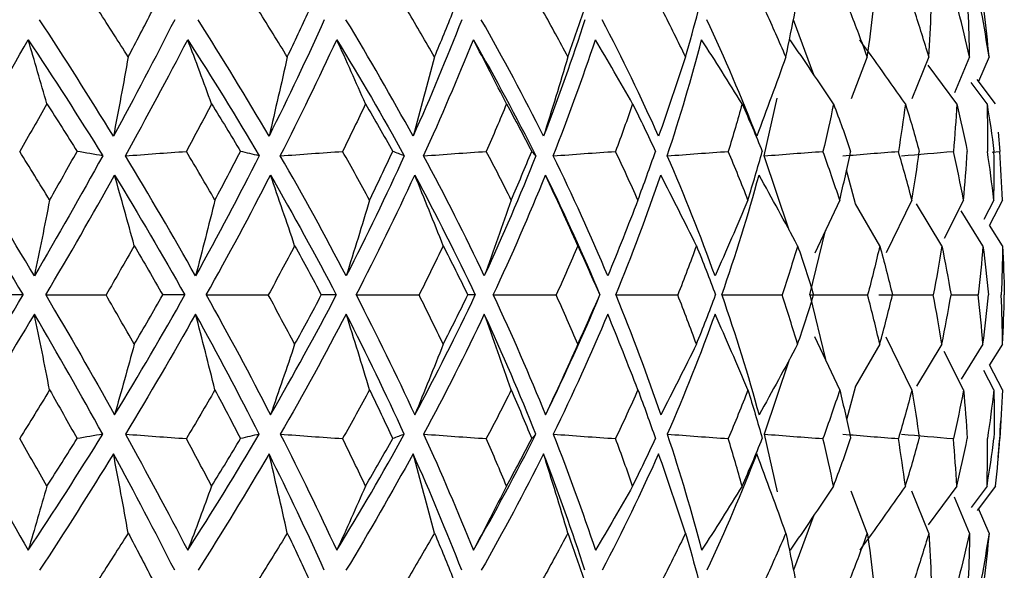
# Paper-space layout '_Back' of a CAD drawing. Header units: millimetres. Extents: x -96 to 25, y -3 to 362.
# Tile 10 of 13: x 8 to 22, y 139 to 147. Entities that reach past the tile are written whole.
import ezdxf

# ---------------------------------------------------------------- set-up
doc = ezdxf.new("R2010")
doc.units = ezdxf.units.MM

psp = doc.layouts.new('_Back')

# ---------------------------------------------------------------- linework, layer by layer
at = {"color": 7, "linetype": 'Continuous', "lineweight": 25}
for p, q in [((19.742, 146.378), (19.449, 147.176)), ((20.513, 146.639), (20.278, 146.035)), ((21.402, 146.639), (21.157, 146.034)), ((21.806, 145.96), (21.392, 146.521)), ((21.991, 146.639), (21.774, 146.119)), ((22.271, 146.639), (22.121, 146.285)), ((22.242, 145.96), (22.011, 146.268)), ((22.367, 145.96), (22.101, 146.312)), ((19.023, 145.21), (19.209, 146.041)), ((22.401, 145.553), (22.425, 145.274)), ((22.318, 145.263), (22.425, 145.274)), ((19.384, 144.135), (19.023, 145.21)), ((20.342, 144.517), (20.212, 145.005)), ((20.114, 144.571), (19.756, 143.802)), ((20.693, 143.911), (20.342, 144.517)), ((21.157, 144.571), (20.784, 143.811)), ((21.59, 143.911), (21.222, 144.519)), ((21.903, 144.571), (21.622, 144.017)), ((22.341, 144.571), (22.196, 144.29)), ((22.466, 144.571), (22.278, 144.21)), ((22.184, 143.911), (21.871, 144.415)), ((19.684, 143.2), (19.909, 144.132)), ((22.467, 143.911), (22.278, 144.21)), ((19.684, 143.2), (19.909, 142.268)), ((21.722, 143.2), (22.113, 143.2)), ((20.114, 141.829), (19.756, 142.598)), ((21.157, 141.829), (20.784, 142.589)), ((20.693, 142.489), (20.342, 141.883)), ((21.59, 142.489), (21.222, 141.881)), ((21.903, 141.829), (21.622, 142.383)), ((22.184, 142.489), (21.871, 141.985)), ((22.467, 142.489), (22.278, 142.19)), ((19.384, 142.265), (19.023, 141.19)), ((22.341, 141.829), (22.196, 142.11)), ((22.466, 141.829), (22.278, 142.19)), ((20.342, 141.883), (20.212, 141.395)), ((19.023, 141.19), (19.209, 140.359)), ((21.806, 140.44), (21.392, 139.879)), ((22.242, 140.44), (22.011, 140.132)), ((22.367, 140.44), (22.101, 140.088)), ((20.513, 139.761), (20.278, 140.365)), ((21.402, 139.761), (21.157, 140.366)), ((21.991, 139.761), (21.774, 140.281)), ((22.271, 139.761), (22.121, 140.115)), ((19.742, 140.022), (19.449, 139.224))]:
    psp.add_line(p, q, dxfattribs=at)
psp.add_arc((-6.5, 143.2), 29, 355.3616, 356.4041, dxfattribs=at)
for points in [[(9.836, 146.639), (9.696, 146.86), (9.555, 147.081), (9.411, 147.301)], [(9.836, 146.639), (9.953, 146.86), (10.068, 147.081), (10.181, 147.301)], [(12.134, 146.639), (11.999, 146.86), (11.863, 147.081), (11.724, 147.301)], [(12.134, 146.639), (12.239, 146.86), (12.343, 147.081), (12.444, 147.301)], [(14.261, 146.639), (14.134, 146.86), (14.005, 147.081), (13.873, 147.301)], [(14.261, 146.639), (14.354, 146.86), (14.444, 147.081), (14.532, 147.301)], [(16.188, 146.639), (16.07, 146.86), (15.95, 147.081), (15.827, 147.301)], [(16.188, 146.639), (16.267, 146.86), (16.343, 147.081), (16.416, 147.301)], [(17.887, 146.639), (17.781, 146.86), (17.671, 147.081), (17.558, 147.301)], [(17.887, 146.639), (17.952, 146.86), (18.013, 147.081), (18.07, 147.301)], [(19.336, 146.639), (19.242, 146.86), (19.144, 147.081), (19.043, 147.301)], [(19.336, 146.639), (19.384, 146.86), (19.429, 147.081), (19.47, 147.301)], [(20.513, 146.639), (20.433, 146.86), (20.349, 147.081), (20.261, 147.301)], [(20.513, 146.639), (20.545, 146.86), (20.573, 147.081), (20.597, 147.301)], [(21.402, 146.639), (21.337, 146.86), (21.267, 147.081), (21.195, 147.301)], [(21.402, 146.639), (21.417, 146.86), (21.428, 147.081), (21.435, 147.301)], [(21.991, 146.639), (21.941, 146.86), (21.888, 147.081), (21.83, 147.301)], [(21.991, 146.639), (21.988, 146.86), (21.982, 147.081), (21.972, 147.301)], [(22.271, 146.639), (22.238, 146.86), (22.201, 147.081), (22.16, 147.301)], [(22.271, 146.639), (22.251, 146.86), (22.228, 147.081), (22.2, 147.301)], [(9.622, 145.492), (9.277, 146.056), (8.921, 146.617), (8.555, 147.176)], [(10.507, 147.176), (10.224, 146.617), (9.929, 146.056), (9.622, 145.492)], [(11.87, 145.492), (11.541, 146.056), (11.199, 146.617), (10.844, 147.176)], [(12.669, 147.176), (12.417, 146.617), (12.151, 146.056), (11.87, 145.492)], [(13.951, 145.492), (13.643, 146.056), (13.32, 146.617), (12.982, 147.176)], [(14.654, 147.176), (14.436, 146.617), (14.202, 146.056), (13.951, 145.492)], [(15.836, 145.492), (15.554, 146.056), (15.254, 146.617), (14.937, 147.176)], [(16.432, 147.176), (16.252, 146.617), (16.054, 146.056), (15.836, 145.492)], [(17.498, 145.492), (17.246, 146.056), (16.974, 146.617), (16.682, 147.176)], [(18.915, 145.492), (18.696, 146.056), (18.456, 146.617), (18.194, 147.176)], [(7.418, 145.21), (7.751, 145.772), (8.075, 146.331), (8.391, 146.887)], [(8.391, 146.887), (8.761, 146.331), (9.12, 145.772), (9.468, 145.21)], [(8.662, 145.96), (8.573, 146.272), (8.482, 146.58), (8.391, 146.887)], [(9.795, 145.21), (10.105, 145.772), (10.406, 146.331), (10.695, 146.887)], [(10.695, 146.887), (11.053, 146.331), (11.398, 145.772), (11.728, 145.21)], [(11.04, 145.96), (10.927, 146.272), (10.811, 146.58), (10.695, 146.887)], [(12.033, 145.21), (12.319, 145.772), (12.59, 146.331), (12.848, 146.887)], [(12.848, 146.887), (13.19, 146.331), (13.515, 145.772), (13.823, 145.21)], [(13.264, 145.96), (13.127, 146.272), (12.989, 146.58), (12.848, 146.887)], [(14.103, 145.21), (14.359, 145.772), (14.598, 146.331), (14.822, 146.887)], [(14.822, 146.887), (15.141, 146.331), (15.442, 145.772), (15.725, 145.21)], [(15.301, 145.96), (15.143, 146.272), (14.984, 146.58), (14.822, 146.887)], [(15.975, 145.21), (16.197, 145.772), (16.401, 146.331), (16.587, 146.887)], [(17.123, 145.96), (16.947, 146.272), (16.768, 146.58), (16.587, 146.887)], [(17.623, 145.21), (17.809, 145.772), (17.974, 146.331), (18.12, 146.887)], [(18.705, 145.96), (18.513, 146.272), (18.317, 146.58), (18.12, 146.887)], [(20.025, 145.96), (19.818, 146.272), (19.609, 146.58), (19.398, 146.887)], [(21.063, 145.96), (20.846, 146.272), (20.626, 146.58), (20.404, 146.887)], [(9.836, 146.639), (9.767, 146.255), (9.696, 145.873), (9.622, 145.492)], [(12.134, 146.639), (12.048, 146.255), (11.96, 145.873), (11.87, 145.492)], [(14.261, 146.639), (14.16, 146.255), (14.057, 145.873), (13.951, 145.492)], [(16.188, 146.639), (16.073, 146.255), (15.956, 145.873), (15.836, 145.492)], [(17.887, 146.639), (17.761, 146.255), (17.631, 145.873), (17.498, 145.492)], [(19.336, 146.639), (19.199, 146.255), (19.059, 145.873), (18.915, 145.492)], [(8.662, 145.96), (8.532, 145.732), (8.401, 145.503), (8.268, 145.274)], [(8.662, 145.96), (8.809, 145.732), (8.954, 145.503), (9.097, 145.274)], [(11.04, 145.96), (10.921, 145.732), (10.799, 145.503), (10.676, 145.274)], [(11.04, 145.96), (11.182, 145.732), (11.321, 145.503), (11.457, 145.274)], [(13.264, 145.96), (13.156, 145.732), (13.046, 145.503), (12.933, 145.274)], [(13.264, 145.96), (13.397, 145.732), (13.528, 145.503), (13.657, 145.274)], [(15.301, 145.96), (15.206, 145.732), (15.109, 145.503), (15.009, 145.274)], [(15.301, 145.96), (15.425, 145.732), (15.547, 145.503), (15.665, 145.274)], [(17.123, 145.96), (17.044, 145.732), (16.961, 145.503), (16.875, 145.274)], [(17.123, 145.96), (17.236, 145.732), (17.346, 145.503), (17.453, 145.274)], [(18.705, 145.96), (18.641, 145.732), (18.574, 145.503), (18.503, 145.274)], [(18.705, 145.96), (18.806, 145.732), (18.903, 145.503), (18.996, 145.274)], [(20.025, 145.96), (19.977, 145.732), (19.927, 145.503), (19.872, 145.274)], [(20.025, 145.96), (20.111, 145.732), (20.194, 145.503), (20.272, 145.274)], [(21.063, 145.96), (21.033, 145.732), (20.999, 145.503), (20.962, 145.274)], [(21.063, 145.96), (21.134, 145.732), (21.201, 145.503), (21.264, 145.274)], [(21.806, 145.96), (21.794, 145.732), (21.777, 145.503), (21.757, 145.274)], [(21.806, 145.96), (21.86, 145.732), (21.911, 145.503), (21.957, 145.274)], [(22.242, 145.96), (22.248, 145.732), (22.25, 145.503), (22.247, 145.274)], [(22.242, 145.96), (22.28, 145.732), (22.313, 145.503), (22.343, 145.274)], [(8.7, 144.571), (8.558, 144.806), (8.413, 145.04), (8.268, 145.274)], [(8.7, 144.571), (8.835, 144.806), (8.967, 145.04), (9.097, 145.274)], [(9.468, 145.21), (9.345, 145.231), (9.221, 145.253), (9.097, 145.274)], [(9.795, 145.21), (10.088, 145.231), (10.382, 145.253), (10.676, 145.274)], [(11.089, 144.571), (10.953, 144.806), (10.815, 145.04), (10.676, 145.274)], [(11.089, 144.571), (11.214, 144.806), (11.337, 145.04), (11.457, 145.274)], [(11.728, 145.21), (11.638, 145.231), (11.548, 145.253), (11.457, 145.274)], [(12.033, 145.21), (12.333, 145.231), (12.633, 145.253), (12.933, 145.274)], [(13.323, 144.571), (13.195, 144.806), (13.065, 145.04), (12.933, 145.274)], [(13.323, 144.571), (13.437, 144.806), (13.548, 145.04), (13.657, 145.274)], [(13.823, 145.21), (13.769, 145.231), (13.713, 145.253), (13.657, 145.274)], [(14.103, 145.21), (14.405, 145.231), (14.707, 145.253), (15.009, 145.274)], [(15.369, 144.571), (15.252, 144.806), (15.132, 145.04), (15.009, 145.274)], [(15.369, 144.571), (15.471, 144.806), (15.569, 145.04), (15.665, 145.274)], [(15.725, 145.21), (15.706, 145.231), (15.686, 145.253), (15.665, 145.274)], [(15.975, 145.21), (16.275, 145.231), (16.575, 145.253), (16.875, 145.274)], [(17.199, 144.571), (17.094, 144.806), (16.986, 145.04), (16.875, 145.274)], [(17.199, 144.571), (17.287, 144.806), (17.372, 145.04), (17.453, 145.274)], [(17.623, 145.21), (17.916, 145.231), (18.21, 145.253), (18.503, 145.274)], [(18.788, 144.571), (18.697, 144.806), (18.602, 145.04), (18.503, 145.274)], [(18.788, 144.571), (18.861, 144.806), (18.931, 145.04), (18.996, 145.274)], [(19.023, 145.21), (19.306, 145.231), (19.589, 145.253), (19.872, 145.274)], [(20.114, 144.571), (20.037, 144.806), (19.956, 145.04), (19.872, 145.274)], [(20.114, 144.571), (20.171, 144.806), (20.224, 145.04), (20.272, 145.274)], [(20.157, 145.21), (20.425, 145.231), (20.694, 145.253), (20.962, 145.274)], [(21.157, 144.571), (21.096, 144.806), (21.031, 145.04), (20.962, 145.274)], [(21.007, 145.21), (21.257, 145.231), (21.507, 145.253), (21.757, 145.274)], [(21.157, 144.571), (21.197, 144.806), (21.233, 145.04), (21.264, 145.274)], [(21.903, 144.571), (21.858, 144.806), (21.81, 145.04), (21.757, 145.274)], [(21.903, 144.571), (21.925, 144.806), (21.943, 145.04), (21.957, 145.274)], [(22.341, 144.571), (22.314, 144.806), (22.283, 145.04), (22.247, 145.274)], [(22.341, 144.571), (22.346, 144.806), (22.346, 145.04), (22.343, 145.274)], [(22.466, 144.571), (22.457, 144.806), (22.443, 145.04), (22.425, 145.274)], [(8.48, 143.476), (8.135, 144.055), (7.781, 144.633), (7.418, 145.21)], [(9.468, 145.21), (9.15, 144.633), (8.821, 144.055), (8.48, 143.476)], [(10.809, 143.476), (10.482, 144.055), (10.144, 144.633), (9.795, 145.21)], [(11.728, 145.21), (11.436, 144.633), (11.129, 144.055), (10.809, 143.476)], [(12.985, 143.476), (12.683, 144.055), (12.365, 144.633), (12.033, 145.21)], [(13.823, 145.21), (13.561, 144.633), (13.281, 144.055), (12.985, 143.476)], [(14.98, 143.476), (14.705, 144.055), (14.413, 144.633), (14.103, 145.21)], [(15.725, 145.21), (15.496, 144.633), (15.247, 144.055), (14.98, 143.476)], [(16.764, 143.476), (16.52, 144.055), (16.257, 144.633), (15.975, 145.21)], [(18.313, 143.476), (18.104, 144.055), (17.874, 144.633), (17.623, 145.21)], [(7.253, 144.931), (7.618, 144.355), (7.972, 143.778), (8.316, 143.2)], [(8.644, 143.2), (8.986, 143.778), (9.318, 144.355), (9.639, 144.931)], [(9.639, 144.931), (9.991, 144.355), (10.329, 143.778), (10.654, 143.2)], [(9.923, 143.911), (9.83, 144.254), (9.735, 144.594), (9.639, 144.931)], [(10.963, 143.2), (11.286, 143.778), (11.595, 144.355), (11.891, 144.931)], [(11.891, 144.931), (12.224, 144.355), (12.541, 143.778), (12.842, 143.2)], [(12.24, 143.911), (12.126, 144.254), (12.009, 144.594), (11.891, 144.931)], [(13.129, 143.2), (13.427, 143.778), (13.709, 144.355), (13.975, 144.931)], [(13.975, 144.931), (14.285, 144.355), (14.577, 143.778), (14.85, 143.2)], [(14.386, 143.911), (14.251, 144.254), (14.114, 144.594), (13.975, 144.931)], [(15.11, 143.2), (15.379, 143.778), (15.63, 144.355), (15.864, 144.931)], [(15.864, 144.931), (16.146, 144.355), (16.408, 143.778), (16.65, 143.2)], [(16.33, 143.911), (16.177, 144.254), (16.022, 144.594), (15.864, 144.931)], [(16.879, 143.2), (17.116, 143.778), (17.333, 144.355), (17.529, 144.931)], [(18.044, 143.911), (17.875, 144.254), (17.704, 144.594), (17.529, 144.931)], [(18.411, 143.2), (18.612, 143.778), (18.792, 144.355), (18.949, 144.931)], [(19.506, 143.911), (19.323, 144.254), (19.137, 144.594), (18.949, 144.931)], [(8.7, 144.571), (8.629, 144.204), (8.555, 143.839), (8.48, 143.476)], [(11.089, 144.571), (10.998, 144.204), (10.904, 143.839), (10.809, 143.476)], [(13.323, 144.571), (13.212, 144.204), (13.1, 143.839), (12.985, 143.476)], [(15.369, 144.571), (15.242, 144.204), (15.112, 143.839), (14.98, 143.476)], [(17.199, 144.571), (17.057, 144.204), (16.912, 143.839), (16.764, 143.476)], [(18.788, 144.571), (18.633, 144.204), (18.475, 143.839), (18.313, 143.476)], [(9.923, 143.911), (9.789, 143.675), (9.653, 143.438), (9.515, 143.2)], [(9.923, 143.911), (10.062, 143.675), (10.199, 143.438), (10.334, 143.2)], [(12.24, 143.911), (12.116, 143.675), (11.989, 143.438), (11.86, 143.2)], [(12.24, 143.911), (12.371, 143.675), (12.499, 143.438), (12.625, 143.2)], [(14.386, 143.911), (14.273, 143.675), (14.157, 143.438), (14.038, 143.2)], [(14.386, 143.911), (14.507, 143.675), (14.625, 143.438), (14.74, 143.2)], [(16.33, 143.911), (16.23, 143.675), (16.126, 143.438), (16.019, 143.2)], [(16.33, 143.911), (16.439, 143.675), (16.544, 143.438), (16.647, 143.2)], [(18.044, 143.911), (17.958, 143.675), (17.869, 143.438), (17.775, 143.2)], [(18.044, 143.911), (18.14, 143.675), (18.232, 143.438), (18.32, 143.2)], [(19.506, 143.911), (19.435, 143.675), (19.36, 143.438), (19.282, 143.2)], [(19.506, 143.911), (19.586, 143.675), (19.663, 143.438), (19.737, 143.2)], [(20.693, 143.911), (20.639, 143.675), (20.581, 143.438), (20.518, 143.2)], [(20.693, 143.911), (20.758, 143.675), (20.819, 143.438), (20.876, 143.2)], [(21.59, 143.911), (21.553, 143.675), (21.512, 143.438), (21.466, 143.2)], [(21.59, 143.911), (21.638, 143.675), (21.682, 143.438), (21.722, 143.2)], [(22.184, 143.911), (22.165, 143.675), (22.141, 143.438), (22.113, 143.2)], [(22.184, 143.911), (22.215, 143.675), (22.241, 143.438), (22.263, 143.2)], [(22.467, 143.911), (22.465, 143.675), (22.459, 143.438), (22.449, 143.2)], [(22.467, 143.911), (22.479, 143.675), (22.488, 143.438), (22.492, 143.2)], [(7.253, 141.469), (7.618, 142.045), (7.972, 142.622), (8.316, 143.2)], [(8.316, 143.2), (8.177, 143.2), (8.038, 143.2), (7.898, 143.2)], [(8.644, 143.2), (8.986, 142.622), (9.318, 142.045), (9.639, 141.469)], [(8.644, 143.2), (8.934, 143.2), (9.224, 143.2), (9.515, 143.2)], [(9.923, 142.489), (9.789, 142.725), (9.653, 142.962), (9.515, 143.2)], [(9.639, 141.469), (9.991, 142.045), (10.329, 142.622), (10.654, 143.2)], [(9.923, 142.489), (10.062, 142.725), (10.199, 142.962), (10.334, 143.2)], [(10.654, 143.2), (10.548, 143.2), (10.441, 143.2), (10.334, 143.2)], [(10.963, 143.2), (11.286, 142.622), (11.595, 142.045), (11.891, 141.469)], [(10.963, 143.2), (11.262, 143.2), (11.561, 143.2), (11.86, 143.2)], [(12.24, 142.489), (12.116, 142.725), (11.989, 142.962), (11.86, 143.2)], [(11.891, 141.469), (12.224, 142.045), (12.541, 142.622), (12.842, 143.2)], [(12.24, 142.489), (12.371, 142.725), (12.499, 142.962), (12.625, 143.2)], [(12.842, 143.2), (12.771, 143.2), (12.698, 143.2), (12.625, 143.2)], [(13.129, 143.2), (13.427, 142.622), (13.709, 142.045), (13.975, 141.469)], [(13.129, 143.2), (13.432, 143.2), (13.735, 143.2), (14.038, 143.2)], [(13.975, 141.469), (14.285, 142.045), (14.577, 142.622), (14.85, 143.2)], [(14.386, 142.489), (14.273, 142.725), (14.157, 142.962), (14.038, 143.2)], [(14.386, 142.489), (14.507, 142.725), (14.625, 142.962), (14.74, 143.2)], [(14.85, 143.2), (14.814, 143.2), (14.777, 143.2), (14.74, 143.2)], [(15.11, 143.2), (15.379, 142.622), (15.63, 142.045), (15.864, 141.469)], [(15.11, 143.2), (15.413, 143.2), (15.716, 143.2), (16.019, 143.2)], [(15.864, 141.469), (16.146, 142.045), (16.408, 142.622), (16.65, 143.2)], [(16.33, 142.489), (16.23, 142.725), (16.126, 142.962), (16.019, 143.2)], [(16.33, 142.489), (16.439, 142.725), (16.544, 142.962), (16.647, 143.2)], [(16.65, 143.2), (16.649, 143.2), (16.648, 143.2), (16.647, 143.2)], [(16.879, 143.2), (17.116, 142.622), (17.333, 142.045), (17.529, 141.469)], [(16.879, 143.2), (17.178, 143.2), (17.476, 143.2), (17.775, 143.2)], [(18.044, 142.489), (17.958, 142.725), (17.869, 142.962), (17.775, 143.2)], [(18.044, 142.489), (18.14, 142.725), (18.232, 142.962), (18.32, 143.2)], [(18.411, 143.2), (18.612, 142.622), (18.792, 142.045), (18.949, 141.469)], [(18.411, 143.2), (18.701, 143.2), (18.992, 143.2), (19.282, 143.2)], [(19.506, 142.489), (19.435, 142.725), (19.36, 142.962), (19.282, 143.2)], [(19.506, 142.489), (19.586, 142.725), (19.663, 142.962), (19.737, 143.2)], [(19.684, 143.2), (19.962, 143.2), (20.24, 143.2), (20.518, 143.2)], [(20.693, 142.489), (20.639, 142.725), (20.581, 142.962), (20.518, 143.2)], [(20.681, 143.2), (20.943, 143.2), (21.205, 143.2), (21.466, 143.2)], [(20.693, 142.489), (20.758, 142.725), (20.819, 142.962), (20.876, 143.2)], [(21.59, 142.489), (21.553, 142.725), (21.512, 142.962), (21.466, 143.2)], [(21.59, 142.489), (21.638, 142.725), (21.682, 142.962), (21.722, 143.2)], [(22.184, 142.489), (22.165, 142.725), (22.141, 142.962), (22.113, 143.2)], [(22.184, 142.489), (22.215, 142.725), (22.241, 142.962), (22.263, 143.2)], [(22.467, 142.489), (22.465, 142.725), (22.459, 142.962), (22.449, 143.2)], [(22.467, 142.489), (22.479, 142.725), (22.488, 142.962), (22.492, 143.2)], [(8.48, 142.924), (8.135, 142.345), (7.781, 141.767), (7.418, 141.19)], [(9.468, 141.19), (9.15, 141.767), (8.821, 142.345), (8.48, 142.924)], [(8.7, 141.829), (8.629, 142.196), (8.555, 142.561), (8.48, 142.924)], [(10.809, 142.924), (10.482, 142.345), (10.144, 141.767), (9.795, 141.19)], [(11.728, 141.19), (11.436, 141.767), (11.129, 142.345), (10.809, 142.924)], [(11.089, 141.829), (10.998, 142.196), (10.904, 142.561), (10.809, 142.924)], [(12.985, 142.924), (12.683, 142.345), (12.365, 141.767), (12.033, 141.19)], [(13.823, 141.19), (13.561, 141.767), (13.281, 142.345), (12.985, 142.924)], [(13.323, 141.829), (13.212, 142.196), (13.1, 142.561), (12.985, 142.924)], [(14.98, 142.924), (14.705, 142.345), (14.413, 141.767), (14.103, 141.19)], [(15.725, 141.19), (15.496, 141.767), (15.247, 142.345), (14.98, 142.924)], [(15.369, 141.829), (15.242, 142.196), (15.112, 142.561), (14.98, 142.924)], [(16.764, 142.924), (16.52, 142.345), (16.257, 141.767), (15.975, 141.19)], [(17.199, 141.829), (17.057, 142.196), (16.912, 142.561), (16.764, 142.924)], [(18.313, 142.924), (18.104, 142.345), (17.874, 141.767), (17.623, 141.19)], [(18.788, 141.829), (18.633, 142.196), (18.475, 142.561), (18.313, 142.924)], [(9.923, 142.489), (9.83, 142.146), (9.735, 141.806), (9.639, 141.469)], [(12.24, 142.489), (12.126, 142.146), (12.009, 141.806), (11.891, 141.469)], [(14.386, 142.489), (14.251, 142.146), (14.114, 141.806), (13.975, 141.469)], [(16.33, 142.489), (16.177, 142.146), (16.022, 141.806), (15.864, 141.469)], [(18.044, 142.489), (17.875, 142.146), (17.704, 141.806), (17.529, 141.469)], [(19.506, 142.489), (19.323, 142.146), (19.137, 141.806), (18.949, 141.469)], [(8.7, 141.829), (8.558, 141.594), (8.413, 141.36), (8.268, 141.126)], [(8.7, 141.829), (8.835, 141.594), (8.967, 141.36), (9.097, 141.126)], [(11.089, 141.829), (10.953, 141.594), (10.815, 141.36), (10.676, 141.126)], [(11.089, 141.829), (11.214, 141.594), (11.337, 141.36), (11.457, 141.126)], [(13.323, 141.829), (13.195, 141.594), (13.065, 141.36), (12.933, 141.126)], [(13.323, 141.829), (13.437, 141.594), (13.548, 141.36), (13.657, 141.126)], [(15.369, 141.829), (15.252, 141.594), (15.132, 141.36), (15.009, 141.126)], [(15.369, 141.829), (15.471, 141.594), (15.569, 141.36), (15.665, 141.126)], [(17.199, 141.829), (17.094, 141.594), (16.986, 141.36), (16.875, 141.126)], [(17.199, 141.829), (17.287, 141.594), (17.372, 141.36), (17.453, 141.126)], [(18.788, 141.829), (18.697, 141.594), (18.602, 141.36), (18.503, 141.126)], [(18.788, 141.829), (18.861, 141.594), (18.931, 141.36), (18.996, 141.126)], [(20.114, 141.829), (20.037, 141.594), (19.956, 141.36), (19.872, 141.126)], [(20.114, 141.829), (20.171, 141.594), (20.224, 141.36), (20.272, 141.126)], [(21.157, 141.829), (21.096, 141.594), (21.031, 141.36), (20.962, 141.126)], [(21.157, 141.829), (21.197, 141.594), (21.233, 141.36), (21.264, 141.126)], [(21.903, 141.829), (21.858, 141.594), (21.81, 141.36), (21.757, 141.126)], [(21.903, 141.829), (21.925, 141.594), (21.943, 141.36), (21.957, 141.126)], [(22.341, 141.829), (22.314, 141.594), (22.283, 141.36), (22.247, 141.126)], [(22.341, 141.829), (22.346, 141.594), (22.346, 141.36), (22.343, 141.126)], [(22.466, 141.829), (22.457, 141.594), (22.443, 141.36), (22.425, 141.126)], [(7.418, 141.19), (7.751, 140.628), (8.075, 140.069), (8.391, 139.513)], [(8.662, 140.44), (8.532, 140.668), (8.401, 140.897), (8.268, 141.126)], [(8.391, 139.513), (8.761, 140.069), (9.12, 140.628), (9.468, 141.19)], [(8.662, 140.44), (8.809, 140.668), (8.954, 140.897), (9.097, 141.126)], [(9.468, 141.19), (9.345, 141.169), (9.221, 141.147), (9.097, 141.126)], [(9.795, 141.19), (10.105, 140.628), (10.406, 140.069), (10.695, 139.513)], [(9.795, 141.19), (10.088, 141.169), (10.382, 141.147), (10.676, 141.126)], [(11.04, 140.44), (10.921, 140.668), (10.799, 140.897), (10.676, 141.126)], [(10.695, 139.513), (11.053, 140.069), (11.398, 140.628), (11.728, 141.19)], [(11.04, 140.44), (11.182, 140.668), (11.321, 140.897), (11.457, 141.126)], [(11.728, 141.19), (11.638, 141.169), (11.548, 141.147), (11.457, 141.126)], [(12.033, 141.19), (12.319, 140.628), (12.59, 140.069), (12.848, 139.513)], [(12.033, 141.19), (12.333, 141.169), (12.633, 141.147), (12.933, 141.126)], [(12.848, 139.513), (13.19, 140.069), (13.515, 140.628), (13.823, 141.19)], [(13.264, 140.44), (13.156, 140.668), (13.046, 140.897), (12.933, 141.126)], [(13.264, 140.44), (13.397, 140.668), (13.528, 140.897), (13.657, 141.126)], [(13.823, 141.19), (13.769, 141.169), (13.713, 141.147), (13.657, 141.126)], [(14.103, 141.19), (14.359, 140.628), (14.598, 140.069), (14.822, 139.513)], [(14.103, 141.19), (14.405, 141.169), (14.707, 141.147), (15.009, 141.126)], [(14.822, 139.513), (15.141, 140.069), (15.442, 140.628), (15.725, 141.19)], [(15.301, 140.44), (15.206, 140.668), (15.109, 140.897), (15.009, 141.126)], [(15.301, 140.44), (15.425, 140.668), (15.547, 140.897), (15.665, 141.126)], [(15.725, 141.19), (15.706, 141.169), (15.686, 141.147), (15.665, 141.126)], [(15.975, 141.19), (16.197, 140.628), (16.401, 140.069), (16.587, 139.513)], [(15.975, 141.19), (16.275, 141.169), (16.575, 141.147), (16.875, 141.126)], [(17.123, 140.44), (17.044, 140.668), (16.961, 140.897), (16.875, 141.126)], [(17.123, 140.44), (17.236, 140.668), (17.346, 140.897), (17.453, 141.126)], [(17.623, 141.19), (17.809, 140.628), (17.974, 140.069), (18.12, 139.513)], [(17.623, 141.19), (17.916, 141.169), (18.21, 141.147), (18.503, 141.126)], [(18.705, 140.44), (18.641, 140.668), (18.574, 140.897), (18.503, 141.126)], [(18.705, 140.44), (18.806, 140.668), (18.903, 140.897), (18.996, 141.126)], [(19.023, 141.19), (19.306, 141.169), (19.589, 141.147), (19.872, 141.126)], [(20.025, 140.44), (19.977, 140.668), (19.927, 140.897), (19.872, 141.126)], [(20.025, 140.44), (20.111, 140.668), (20.194, 140.897), (20.272, 141.126)], [(20.157, 141.19), (20.425, 141.169), (20.694, 141.147), (20.962, 141.126)], [(21.063, 140.44), (21.033, 140.668), (20.999, 140.897), (20.962, 141.126)], [(21.007, 141.19), (21.257, 141.169), (21.507, 141.147), (21.757, 141.126)], [(21.063, 140.44), (21.134, 140.668), (21.201, 140.897), (21.264, 141.126)], [(21.806, 140.44), (21.794, 140.668), (21.777, 140.897), (21.757, 141.126)], [(21.806, 140.44), (21.86, 140.668), (21.911, 140.897), (21.957, 141.126)], [(22.242, 140.44), (22.248, 140.668), (22.25, 140.897), (22.247, 141.126)], [(22.242, 140.44), (22.28, 140.668), (22.313, 140.897), (22.343, 141.126)], [(22.367, 140.44), (22.39, 140.668), (22.41, 140.897), (22.425, 141.126)], [(9.622, 140.908), (9.277, 140.344), (8.921, 139.783), (8.555, 139.224)], [(10.507, 139.224), (10.224, 139.783), (9.929, 140.344), (9.622, 140.908)], [(9.836, 139.761), (9.767, 140.145), (9.696, 140.527), (9.622, 140.908)], [(11.87, 140.908), (11.541, 140.344), (11.199, 139.783), (10.844, 139.224)], [(12.669, 139.224), (12.417, 139.783), (12.151, 140.344), (11.87, 140.908)], [(12.134, 139.761), (12.048, 140.145), (11.96, 140.527), (11.87, 140.908)], [(13.951, 140.908), (13.643, 140.344), (13.32, 139.783), (12.982, 139.224)], [(14.654, 139.224), (14.436, 139.783), (14.202, 140.344), (13.951, 140.908)], [(14.261, 139.761), (14.16, 140.145), (14.057, 140.527), (13.951, 140.908)], [(15.836, 140.908), (15.554, 140.344), (15.254, 139.783), (14.937, 139.224)], [(16.432, 139.224), (16.252, 139.783), (16.054, 140.344), (15.836, 140.908)], [(16.188, 139.761), (16.073, 140.145), (15.956, 140.527), (15.836, 140.908)], [(17.498, 140.908), (17.246, 140.344), (16.974, 139.783), (16.682, 139.224)], [(17.887, 139.761), (17.761, 140.145), (17.631, 140.527), (17.498, 140.908)], [(18.915, 140.908), (18.696, 140.344), (18.456, 139.783), (18.194, 139.224)], [(19.336, 139.761), (19.199, 140.145), (19.059, 140.527), (18.915, 140.908)], [(8.662, 140.44), (8.573, 140.128), (8.482, 139.82), (8.391, 139.513)], [(11.04, 140.44), (10.927, 140.128), (10.811, 139.82), (10.695, 139.513)], [(13.264, 140.44), (13.127, 140.128), (12.989, 139.82), (12.848, 139.513)], [(15.301, 140.44), (15.143, 140.128), (14.984, 139.82), (14.822, 139.513)], [(17.123, 140.44), (16.947, 140.128), (16.768, 139.82), (16.587, 139.513)], [(18.705, 140.44), (18.513, 140.128), (18.317, 139.82), (18.12, 139.513)], [(20.025, 140.44), (19.818, 140.128), (19.609, 139.82), (19.398, 139.513)], [(21.063, 140.44), (20.846, 140.128), (20.626, 139.82), (20.404, 139.513)], [(9.836, 139.761), (9.696, 139.54), (9.555, 139.319), (9.411, 139.099)], [(9.836, 139.761), (9.953, 139.54), (10.068, 139.319), (10.181, 139.099)], [(12.134, 139.761), (11.999, 139.54), (11.863, 139.319), (11.724, 139.099)], [(12.134, 139.761), (12.239, 139.54), (12.343, 139.319), (12.444, 139.099)], [(14.261, 139.761), (14.134, 139.54), (14.005, 139.319), (13.873, 139.099)], [(14.261, 139.761), (14.354, 139.54), (14.444, 139.319), (14.532, 139.099)], [(16.188, 139.761), (16.07, 139.54), (15.95, 139.319), (15.827, 139.099)], [(16.188, 139.761), (16.267, 139.54), (16.343, 139.319), (16.416, 139.099)], [(17.887, 139.761), (17.781, 139.54), (17.671, 139.319), (17.558, 139.099)], [(17.887, 139.761), (17.952, 139.54), (18.013, 139.319), (18.07, 139.099)], [(19.336, 139.761), (19.242, 139.54), (19.144, 139.319), (19.043, 139.099)], [(19.336, 139.761), (19.384, 139.54), (19.429, 139.319), (19.47, 139.099)], [(20.513, 139.761), (20.433, 139.54), (20.349, 139.319), (20.261, 139.099)], [(20.513, 139.761), (20.545, 139.54), (20.573, 139.319), (20.597, 139.099)], [(21.402, 139.761), (21.337, 139.54), (21.267, 139.319), (21.195, 139.099)], [(21.402, 139.761), (21.417, 139.54), (21.428, 139.319), (21.435, 139.099)], [(21.991, 139.761), (21.941, 139.54), (21.888, 139.319), (21.83, 139.099)], [(21.991, 139.761), (21.988, 139.54), (21.982, 139.319), (21.972, 139.099)], [(22.271, 139.761), (22.238, 139.54), (22.201, 139.319), (22.16, 139.099)], [(22.271, 139.761), (22.251, 139.54), (22.228, 139.319), (22.2, 139.099)]]:
    psp.add_open_spline(points, degree=3, dxfattribs=at)

doc.saveas('drawing.dxf')
